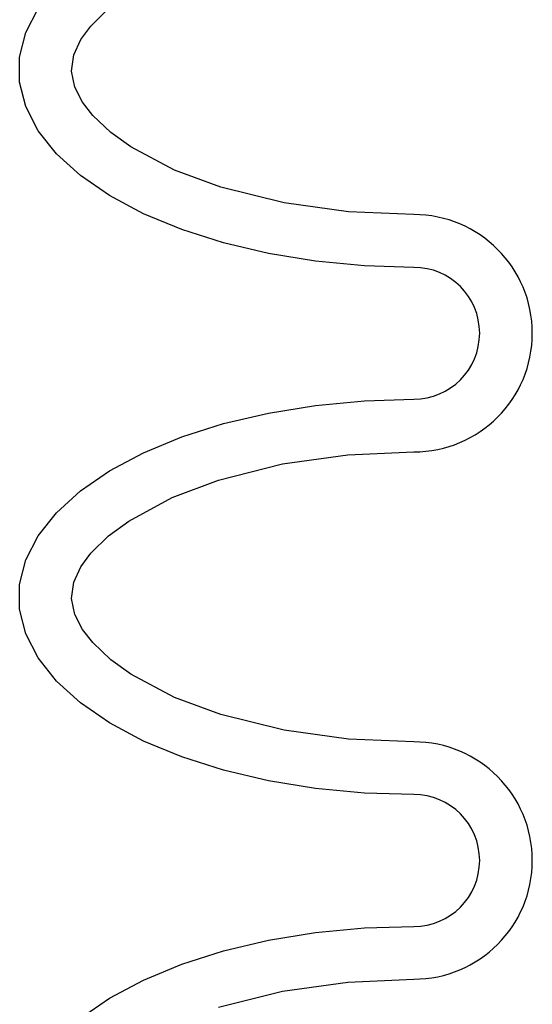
# Model space of a CAD drawing. Extents: x 1529 to 4201, y -422 to 622.
# Tile 56 of 256: x 2013.007 to 2013.98, y 120.669 to 122.535. Entities that reach past the tile are written whole.
import ezdxf

# ---------------------------------------------------------------- set-up
doc = ezdxf.new("R2010")
doc.units = 0
doc.header["$MEASUREMENT"] = 0
doc.layers.add('SPILL-BUCKET', color=1, linetype='CONTINUOUS')

msp = doc.modelspace()

# ---------------------------------------------------------------- linework, layer by layer
at = {"layer": 'SPILL-BUCKET', "color": 1, "linetype": 'Continuous'}
for p, q in [((2013.01897, 122.51051), (2013.04238, 122.55609)), ((2013.14224, 122.52295), (2013.176, 122.55602)), ((2013.12334, 122.49707), (2013.14224, 122.52295)), ((2013.00717, 122.46382), (2013.01897, 122.51051)), ((2013.11011, 122.46827), (2013.12334, 122.49707)), ((2013.00717, 122.41676), (2013.00717, 122.46382)), ((2013.10567, 122.4375), (2013.11011, 122.46827)), ((2013.11186, 122.40696), (2013.10567, 122.4375)), ((2013.01897, 122.37007), (2013.00717, 122.41676)), ((2013.12629, 122.37873), (2013.11186, 122.40696)), ((2013.04238, 122.32448), (2013.01897, 122.37007)), ((2013.14576, 122.3536), (2013.12629, 122.37873)), ((2013.18004, 122.32127), (2013.14576, 122.3536)), ((2013.07703, 122.28073), (2013.04238, 122.32448)), ((2013.21836, 122.2938), (2013.18004, 122.32127)), ((2013.30129, 122.24989), (2013.21836, 122.2938)), ((2013.12237, 122.23949), (2013.07703, 122.28073)), ((2013.17769, 122.20141), (2013.12237, 122.23949)), ((2013.38918, 122.21744), (2013.30129, 122.24989)), ((2013.50897, 122.18759), (2013.38918, 122.21744)), ((2013.24212, 122.16711), (2013.17769, 122.20141)), ((2013.63106, 122.17076), (2013.50897, 122.18759)), ((2013.31464, 122.13711), (2013.24212, 122.16711)), ((2013.75518, 122.16547), (2013.63106, 122.17076)), ((2013.39412, 122.11189), (2013.31464, 122.13711)), ((2013.47928, 122.09186), (2013.39412, 122.11189)), ((2013.56879, 122.07731), (2013.47928, 122.09186)), ((2013.66125, 122.0685), (2013.56879, 122.07731)), ((2013.75518, 122.06554), (2013.66125, 122.0685)), ((2013.47928, 121.7894), (2013.56879, 121.80394)), ((2013.56879, 121.80394), (2013.66125, 121.81276)), ((2013.66125, 121.81276), (2013.75518, 121.81571)), ((2013.39412, 121.76936), (2013.47928, 121.7894)), ((2013.31464, 121.74414), (2013.39412, 121.76936)), ((2013.24212, 121.71414), (2013.31464, 121.74414)), ((2013.17769, 121.67984), (2013.24212, 121.71414)), ((2013.50601, 121.69307), (2013.62982, 121.71035)), ((2013.62982, 121.71035), (2013.75518, 121.71578)), ((2013.38475, 121.66242), (2013.50601, 121.69307)), ((2013.12237, 121.64176), (2013.17769, 121.67984)), ((2013.29678, 121.62944), (2013.38475, 121.66242)), ((2013.07703, 121.60053), (2013.12237, 121.64176)), ((2013.21405, 121.58467), (2013.29678, 121.62944)), ((2013.04238, 121.55677), (2013.07703, 121.60053)), ((2013.176, 121.5567), (2013.21405, 121.58467)), ((2013.01897, 121.51119), (2013.04238, 121.55677)), ((2013.14224, 121.52364), (2013.176, 121.5567)), ((2013.12334, 121.49775), (2013.14224, 121.52364)), ((2013.00717, 121.4645), (2013.01897, 121.51119)), ((2013.11011, 121.46895), (2013.12334, 121.49775)), ((2013.10567, 121.43818), (2013.11011, 121.46895)), ((2013.00717, 121.41744), (2013.00717, 121.4645)), ((2013.11186, 121.40764), (2013.10567, 121.43818)), ((2013.01897, 121.37075), (2013.00717, 121.41744)), ((2013.12629, 121.37942), (2013.11186, 121.40764)), ((2013.14576, 121.35429), (2013.12629, 121.37942)), ((2013.04238, 121.32517), (2013.01897, 121.37075)), ((2013.18004, 121.32196), (2013.14576, 121.35429)), ((2013.07703, 121.28141), (2013.04238, 121.32517)), ((2013.21836, 121.29448), (2013.18004, 121.32196)), ((2013.12237, 121.24017), (2013.07703, 121.28141)), ((2013.30129, 121.25057), (2013.21836, 121.29448)), ((2013.38918, 121.21813), (2013.30129, 121.25057)), ((2013.17769, 121.2021), (2013.12237, 121.24017)), ((2013.50897, 121.18828), (2013.38918, 121.21813)), ((2013.24212, 121.16779), (2013.17769, 121.2021)), ((2013.63106, 121.17144), (2013.50897, 121.18828)), ((2013.31464, 121.1378), (2013.24212, 121.16779)), ((2013.75518, 121.16616), (2013.63106, 121.17144)), ((2013.39412, 121.11258), (2013.31464, 121.1378)), ((2013.47928, 121.09254), (2013.39412, 121.11258)), ((2013.56879, 121.078), (2013.47928, 121.09254)), ((2013.66125, 121.06918), (2013.56879, 121.078)), ((2013.75518, 121.06622), (2013.66125, 121.06918)), ((2013.56879, 120.80462), (2013.66125, 120.81344)), ((2013.66125, 120.81344), (2013.75518, 120.8164)), ((2013.47928, 120.79008), (2013.56879, 120.80462)), ((2013.39412, 120.77004), (2013.47928, 120.79008)), ((2013.31464, 120.74483), (2013.39412, 120.77004)), ((2013.24212, 120.71483), (2013.31464, 120.74483)), ((2013.17769, 120.68052), (2013.24212, 120.71483)), ((2013.50601, 120.69375), (2013.62982, 120.71103)), ((2013.62982, 120.71103), (2013.75518, 120.71646)), ((2013.38475, 120.66311), (2013.50601, 120.69375)), ((2013.12237, 120.64245), (2013.17769, 120.68052))]:
    msp.add_line(p, q, dxfattribs=at)
for centre, radius in [((2013.75518, 121.94063), 0.22485), ((2013.75518, 121.94063), 0.12491), ((2013.75518, 120.94131), 0.22485), ((2013.75518, 120.94131), 0.12491)]:
    msp.add_arc(centre, radius, 270, 90, dxfattribs=at)

doc.saveas('drawing.dxf')
